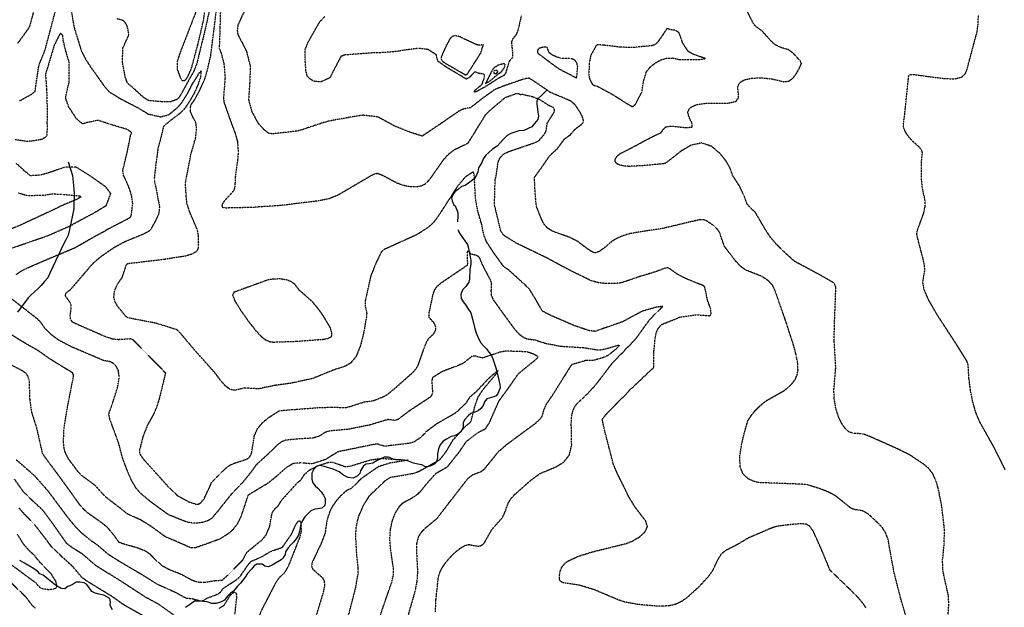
# Model space of a CAD drawing. Header units: feet. Extents: x 2234729 to 2255890, y 588345 to 614924.
# Tile 85 of 88: x 2247602 to 2249263, y 598173 to 599164. Entities that reach past the tile are written whole.
import ezdxf

# ---------------------------------------------------------------- set-up
doc = ezdxf.new("R2010")
doc.units = ezdxf.units.FT
doc.header["$MEASUREMENT"] = 0
doc.linetypes.add('OhDOT_USTN3', pattern=[0.22, 0.165, -0.055])
for name, color, linetype in [('DT_X_Contour_Major', 132, 'OhDOT_USTN3'), ('DT_X_Contour_Minor', 136, 'OhDOT_USTN3'), ('Waterways', 7, 'Continuous')]:
    doc.layers.add(name, color=color, linetype=linetype)

msp = doc.modelspace()

# ---------------------------------------------------------------- linework, layer by layer
at = {"layer": 'DT_X_Contour_Major'}
for points in [[(2247687, 599188.6), (2247693.5, 599151), (2247705.8, 599111.2), (2247713.4, 599096.5), (2247723.7, 599081), (2247726.8, 599076.8), (2247744.5, 599051.9), (2247751.9, 599043.2), (2247771, 599031.2), (2247802, 599015.2), (2247818.7, 599005), (2247839.5, 599000.3), (2247853.3, 599003.8), (2247869.6, 599017.3), (2247874.9, 599024), (2247879.8, 599031.3), (2247886.8, 599042.8), (2247893, 599055.6), (2247899.3, 599065.4), (2247904.4, 599073.8), (2247907.8, 599077.9), (2247907.2, 599070.1), (2247906, 599064.7), (2247904.6, 599060.9), (2247903.1, 599056.3), (2247898.8, 599045.9), (2247895.5, 599039.1), (2247891.5, 599032), (2247884.2, 599020.1), (2247878.3, 599012.1), (2247872.4, 599006.4), (2247852.1, 598990.7), (2247844.3, 598984.2), (2247840.2, 598966.3), (2247835.1, 598947.8), (2247831.7, 598923), (2247831.1, 598918), (2247828.5, 598894.7), (2247831.7, 598879.5), (2247834.5, 598864.1), (2247837.4, 598850.1), (2247837.1, 598842.1), (2247836.1, 598836.2), (2247830.8, 598824.8), (2247827.7, 598819.5), (2247824.4, 598813.4), (2247823.9, 598812), (2247820, 598807.4), (2247811.3, 598802.6), (2247778.6, 598789.3), (2247760.8, 598779.5), (2247737.4, 598763.5), (2247723.3, 598751.1), (2247714.5, 598740.5), (2247686.9, 598708.3), (2247680.7, 598703.8), (2247678.8, 598701.4), (2247678.3, 598698.6), (2247687.7, 598685.6), (2247687.9, 598676.8), (2247686.5, 598664.2), (2247687.3, 598658.6), (2247690.1, 598654.7), (2247698.2, 598650.9), (2247747.2, 598629.4), (2247758, 598626.1), (2247767.9, 598624.9), (2247789.1, 598626.2), (2247792.1, 598624.9), (2247838.4, 598578.1), (2247847.7, 598568.2), (2247837.2, 598525.1), (2247832.2, 598509.4), (2247827, 598497.7), (2247817.3, 598480.5), (2247809.6, 598461.1), (2247804.1, 598439.3), (2247804, 598432.2), (2247809.8, 598423.7), (2247852.1, 598376.7), (2247868.2, 598361.3), (2247886.7, 598351.2), (2247899.5, 598347), (2247903.6, 598347.3), (2247906.9, 598349), (2247913.1, 598356.6), (2247925.8, 598383.9), (2247935.1, 598393.7), (2247950.2, 598408.4), (2247956.7, 598413.1), (2247964.8, 598416.5), (2247985.5, 598423.2), (2247990.3, 598427.4), (2247993.2, 598433.9), (2247997.6, 598462), (2247998.9, 598465.2)], [(2247601.5, 599027.2), (2247621.4, 599038.3), (2247627.8, 599043.2), (2247629, 599052.2), (2247633.7, 599084), (2247635.2, 599089.5), (2247644.3, 599112), (2247663.8, 599185)], [(2248357.1, 598769.3), (2248356.8, 598771.5), (2248358.1, 598774.2), (2248359.9, 598773.3), (2248361.6, 598769.4), (2248371.5, 598767.2), (2248375, 598765.3), (2248377.2, 598762.4), (2248381.9, 598751), (2248395.7, 598724.7), (2248397.4, 598718.6), (2248396.7, 598706), (2248397.3, 598699.3), (2248400.3, 598692.1), (2248415.4, 598671.1), (2248436.6, 598642), (2248443.4, 598634.7), (2248450.4, 598629.1), (2248457.1, 598626), (2248471.9, 598623.9), (2248488.2, 598618.5), (2248514.6, 598613.4), (2248553.3, 598611), (2248578.6, 598607), (2248588.4, 598608.6), (2248611.8, 598615.3), (2248613.1, 598614.6), (2248607.9, 598608.8), (2248594.1, 598597.7), (2248585.7, 598594), (2248570.2, 598589.6), (2248557.6, 598589.5), (2248532.7, 598582.2), (2248520.5, 598563.1), (2248499, 598528.8), (2248489.5, 598515.1), (2248485, 598503.9), (2248482.7, 598495.2), (2248479.2, 598490.2), (2248470.7, 598482.4), (2248422.6, 598446.9), (2248408.3, 598434.5), (2248384.2, 598404.6), (2248378.9, 598401.2), (2248365.2, 598395.9), (2248357.1, 598389.6), (2248325.4, 598348.7), (2248304.9, 598322.1), (2248284.5, 598305.3), (2248278.8, 598299.4), (2248274.1, 598291.7), (2248271.4, 598281), (2248271.2, 598266.6), (2248272.8, 598232.9), (2248271.7, 598216.9), (2248269, 598201.9), (2248255.8, 598156.3)], [(2247998.9, 598465.2), (2248002.6, 598473.9), (2248011.3, 598484.4), (2248021.5, 598493), (2248040.4, 598504.9), (2248104.5, 598509.8), (2248126.1, 598510.6), (2248152.4, 598510.1), (2248161.1, 598512.4), (2248182.3, 598519.4), (2248197.9, 598521.5), (2248214.7, 598528.1), (2248223, 598532.8), (2248235.4, 598543), (2248265.6, 598569.8), (2248270.6, 598575.6), (2248274.1, 598581.7), (2248284.7, 598612), (2248288.7, 598621.6), (2248292.6, 598627.4), (2248299.3, 598633.5), (2248302.1, 598637.3), (2248303.7, 598642.1), (2248303.4, 598647.4), (2248300.8, 598652.5), (2248292, 598662.5), (2248292.7, 598670.4), (2248299, 598700.3), (2248301.6, 598708), (2248305.9, 598714.2), (2248313.4, 598720.8), (2248357.6, 598750.7), (2248357.1, 598769.3)], [(2247870.4, 598153.8), (2247836, 598178.2), (2247814.3, 598189.9), (2247777.4, 598214), (2247729.9, 598243.6), (2247708.1, 598262.5), (2247690.7, 598273.3), (2247681.2, 598280.6), (2247658.3, 598313.2), (2247640.9, 598336.7), (2247624.8, 598351.6), (2247608.1, 598367.9), (2247592.9, 598389.3)], [(2247964.8, 598161.4), (2247968.1, 598191.2), (2247967.6, 598196.1), (2247965.4, 598198.1), (2247962.2, 598197.7), (2247958.9, 598195.7), (2247956.3, 598192.8), (2247945.8, 598175.9), (2247938.2, 598171.2)]]:
    msp.add_lwpolyline(points, dxfattribs=at)
at = {"layer": 'DT_X_Contour_Minor'}
for points in [[(2247998.9, 599223.9), (2247998, 599221.6), (2247990.6, 599200.8), (2247988.4, 599195.6), (2247973.8, 599163.9), (2247969.9, 599154.8), (2247968.7, 599145.5), (2247969.7, 599139.1), (2247981.9, 599115.5), (2247984.3, 599110.6), (2247990.7, 599085.5), (2247989.8, 599058.1), (2247989.3, 599052.8), (2247987.9, 599028.6), (2247992.4, 599012.1)], [(2247941, 599204), (2247939.5, 599150.6), (2247939.3, 599141.9), (2247938.6, 599123.2), (2247938, 599117.1), (2247941.8, 599106.8), (2247946.2, 599089.9), (2247947.3, 599078), (2247948.2, 599066.5), (2247945.6, 599033.1), (2247946.1, 599025.4), (2247954.2, 599002.2), (2247960.2, 598985.5), (2247965, 598973), (2247969.3, 598957.8), (2247970.3, 598940.8), (2247969.4, 598928), (2247965.3, 598898), (2247964.9, 598887.8), (2247964.6, 598882.6), (2247963.5, 598878), (2247962.6, 598875.9), (2247961.6, 598874.3), (2247944.9, 598855.9), (2247942.7, 598850), (2247943.5, 598848.2), (2247947.6, 598846.9), (2247998.9, 598848.1)], [(2247998.9, 598541.7), (2247988, 598542.7), (2247980.2, 598542.6), (2247964.9, 598539.1), (2247956.9, 598540.5), (2247948.6, 598546.6), (2247940.9, 598555.4), (2247930.5, 598569.2), (2247897.6, 598606), (2247871.4, 598637.1), (2247867.1, 598641.1), (2247832.1, 598652), (2247784.5, 598661.2), (2247780.8, 598663.7), (2247767.3, 598680.1), (2247762, 598689.8), (2247760.7, 598695.5), (2247761, 598701.7), (2247762.4, 598708), (2247767.2, 598718.9), (2247774.9, 598729.8), (2247781.7, 598750.5), (2247783.5, 598752.6), (2247786.1, 598753.2), (2247845.5, 598760.2), (2247881.6, 598765.9), (2247893.3, 598769.5), (2247900.5, 598773.8), (2247903.6, 598779), (2247903.3, 598799.5), (2247901.5, 598809.8), (2247889.2, 598838.3), (2247888.1, 598841.5), (2247883.7, 598854.7), (2247882.7, 598866.7), (2247881.2, 598888.3), (2247886.5, 598915), (2247890.5, 598936.6), (2247898.5, 598964.5), (2247899.8, 598975.6), (2247900.2, 598982.2), (2247898.8, 598990.3), (2247897.1, 598994.2), (2247894.7, 598998.5), (2247892.2, 599003.5), (2247889.6, 599009.8), (2247889.6, 599015.9), (2247891.1, 599021.1), (2247895.9, 599027.7), (2247899.5, 599033.7), (2247905, 599044), (2247909.6, 599054), (2247914.3, 599064.9), (2247918.3, 599078.8), (2247924.1, 599103.4), (2247926.6, 599124.2), (2247928.8, 599141.7), (2247931.7, 599164), (2247934.8, 599194.8)], [(2247900.6, 599181.7), (2247891.8, 599158.8), (2247872.1, 599108.1), (2247867.4, 599093.4), (2247867.3, 599080.9), (2247871.1, 599070.4), (2247873.5, 599064.2), (2247875.8, 599061.8), (2247878.2, 599061.2), (2247880.5, 599062), (2247882.8, 599064.3), (2247885.9, 599069.2), (2247891.3, 599081.3), (2247902.5, 599122.8), (2247912.1, 599163.9), (2247916.7, 599197)], [(2247624.6, 599175.9), (2247618.9, 599154.9), (2247617, 599149.9), (2247598.2, 599124.2)], [(2247922.2, 599183), (2247917.9, 599162.5), (2247913.7, 599143.8), (2247909.6, 599127.5), (2247904.5, 599106.7), (2247900.8, 599090.8), (2247895.4, 599077.1), (2247887.2, 599062.8), (2247875.5, 599041.2), (2247871.7, 599034.7), (2247868.7, 599030.9), (2247866.5, 599029.2), (2247855.4, 599025.3), (2247839.4, 599025.8), (2247818.8, 599027.7), (2247810.4, 599033.2), (2247792, 599050), (2247783.6, 599056.9), (2247779.6, 599068.1), (2247775.3, 599091.6), (2247775.6, 599115.5), (2247783, 599131.9), (2247786.1, 599138.7), (2247785, 599145), (2247783.1, 599153.3), (2247780, 599158.7), (2247776, 599162.6), (2247765.3, 599165.7)], [(2248447.8, 599170.4), (2248442.4, 599146.7), (2248438.9, 599138.3), (2248433, 599131.3), (2248431.2, 599125.6), (2248433.3, 599107.2), (2248432.9, 599100.2), (2248427.4, 599093.6), (2248421.4, 599074.1), (2248419, 599070.2), (2248407.8, 599064.2), (2248387.9, 599051.2), (2248371.5, 599042.4), (2248368.7, 599041.8), (2248369.5, 599045), (2248381.6, 599054.9), (2248386.1, 599067.3), (2248385.8, 599070.9), (2248383.2, 599072.6), (2248375.5, 599073.6), (2248369.8, 599076.2), (2248360.5, 599066.7), (2248355.2, 599063.8), (2248322, 599083.6), (2248307, 599094.3), (2248304.5, 599105), (2248290.5, 599113.8), (2248277.1, 599115.3), (2248273.8, 599115.6), (2248252.8, 599112.9), (2248237.9, 599110.4), (2248205.9, 599107.9), (2248196.6, 599108), (2248150.2, 599104.6), (2248143.6, 599102), (2248130.2, 599076.6), (2248125, 599065.9), (2248110.4, 599059.4), (2248100.9, 599059.6), (2248096.9, 599060.7), (2248091.5, 599064), (2248086.9, 599068.7), (2248086.1, 599071.3), (2248084.6, 599077.8), (2248083.1, 599099.7), (2248083.5, 599114.1), (2248088.1, 599125.6), (2248102.2, 599150.6), (2248108, 599160.4), (2248116.5, 599169.6)], [(2249166.9, 598144.4), (2249169.2, 598178.8), (2249168.3, 598193.6), (2249161.6, 598222.7), (2249158.9, 598237.5), (2249158.6, 598252.5), (2249161.3, 598280.6), (2249161.8, 598304.2), (2249157.2, 598344), (2249151.3, 598373.5), (2249147.3, 598387), (2249142, 598398.4), (2249135.4, 598407), (2249127.8, 598413.6), (2249103.9, 598429.6), (2249082.4, 598440.4), (2249032.5, 598462.6), (2249022.8, 598465.7), (2249007.9, 598466.5), (2249001.3, 598468.5), (2248994.5, 598474.5), (2248987.9, 598484), (2248982.3, 598496.2), (2248978.2, 598510.2), (2248975.8, 598525), (2248975.2, 598539.6), (2248978.4, 598577.6), (2248975.7, 598621.7), (2248976.1, 598648.2), (2248978.6, 598713.3), (2248975.8, 598719.8), (2248952.5, 598733.1), (2248908.4, 598756.8), (2248888.2, 598775.5), (2248879.1, 598784.3), (2248868.3, 598796.9), (2248860.2, 598809.2), (2248843, 598838.7), (2248835.1, 598846.1), (2248828.7, 598853.3), (2248823.9, 598866.9), (2248816.6, 598882.5), (2248804.7, 598900.8), (2248799.7, 598914.6), (2248793.9, 598924.9), (2248783.4, 598938.2), (2248769, 598950.4), (2248752, 598956.2), (2248734.1, 598952.3), (2248717.4, 598942.4), (2248691.7, 598922.3), (2248688.3, 598921.1), (2248655.6, 598918), (2248629, 598916.6), (2248618.5, 598917.7), (2248611, 598919.9), (2248606.8, 598923.3), (2248606, 598927.4), (2248607.8, 598931.8), (2248611.2, 598935.7), (2248615.4, 598938.7), (2248628.5, 598945.1), (2248667, 598965.8), (2248683.1, 598973.5), (2248685.4, 598975.7), (2248687.3, 598979.4), (2248690.9, 598983), (2248699, 598984.8), (2248726.8, 598982), (2248736.1, 598983.1), (2248736.2, 598989.1), (2248731.6, 598998.2), (2248728.6, 599007.8), (2248732.3, 599015.5), (2248742.7, 599020.6), (2248758.6, 599023.2), (2248796.7, 599023.5), (2248809.9, 599026.1), (2248814.6, 599032.8), (2248813.1, 599050.6), (2248815.6, 599056.8), (2248820.5, 599060.7), (2248825.5, 599063), (2248836.2, 599065.3), (2248852.3, 599066.3), (2248871.8, 599064), (2248890.9, 599059.4), (2248899.2, 599060.4), (2248906.3, 599065.6), (2248912, 599073.3), (2248916.2, 599080.6), (2248920.6, 599090.2), (2248918.7, 599094.4), (2248906.4, 599107.5), (2248898.7, 599113.4), (2248886.1, 599116.9), (2248876.5, 599121.6), (2248871.2, 599126.1), (2248854.2, 599144.8), (2248843.6, 599152.5), (2248840, 599156.6), (2248829.6, 599177)], [(2249264.4, 598404.9), (2249246.2, 598441.5), (2249221.7, 598485.1), (2249214.7, 598501.3), (2249209.3, 598520.7), (2249205.4, 598540.6), (2249203.2, 598557.6), (2249201.7, 598582.4), (2249199.2, 598588.9), (2249182.7, 598615.4), (2249149.1, 598667), (2249134.8, 598691.9), (2249127.2, 598709.7), (2249125.2, 598721.3), (2249128.5, 598740.4), (2249128.2, 598748.6), (2249125.9, 598760.1), (2249117.6, 598791.2), (2249115.1, 598801.5), (2249115.5, 598807), (2249126.4, 598836.7), (2249129.1, 598849), (2249129, 598859.2), (2249124.6, 598880), (2249123, 598894.5), (2249122.9, 598923.7), (2249124.5, 598939.7), (2249123.2, 598944.5), (2249118.9, 598949.4), (2249106.2, 598960.9), (2249100.3, 598968), (2249095.8, 598975.2), (2249093, 598981.5), (2249092.2, 598986.5), (2249094.6, 599003.6), (2249101.4, 599069), (2249102.6, 599071.2), (2249107.9, 599071.8), (2249162.8, 599064.7), (2249179.6, 599064.4), (2249190.6, 599067.3), (2249196.4, 599072.3), (2249199.1, 599077.7), (2249200.4, 599082.4), (2249216.9, 599144.1), (2249218.3, 599155.3), (2249219.2, 599172.3)], [(2247596.3, 598734.6), (2247603.4, 598739.7), (2247611.4, 598744), (2247640.2, 598756.6), (2247694, 598779.1), (2247729.7, 598799.4), (2247745.8, 598808), (2247748.9, 598810.2), (2247753.4, 598812.6), (2247780.1, 598826.3), (2247788.7, 598831.1), (2247790.4, 598835.2), (2247790.9, 598840.1), (2247792, 598849.8), (2247792.6, 598854.2), (2247790.8, 598865.8), (2247788.2, 598875.6), (2247782.4, 598890.2), (2247777.7, 598900), (2247777.1, 598900.4), (2247775.7, 598909.9), (2247782.2, 598936.7), (2247783.6, 598942.5), (2247788.4, 598966.8), (2247790.5, 598973.7), (2247783.5, 598978.8), (2247753.7, 598987.7), (2247734.1, 598994.3), (2247716.2, 598990.7), (2247707.8, 598988.3), (2247697.7, 598996.7), (2247684.6, 599016.9), (2247679.2, 599031.8), (2247681, 599041.4), (2247685.2, 599058.7), (2247685.2, 599092), (2247678.1, 599116.5), (2247675.1, 599129.6), (2247674.5, 599137.3), (2247670.9, 599140.9), (2247668.5, 599138.5), (2247659.6, 599120), (2247651.2, 599091.4), (2247645.3, 599072.4), (2247647.1, 599046.1), (2247648.3, 599005.6), (2247647.7, 598990.1), (2247648.3, 598982.4), (2247647.1, 598966.9), (2247639.3, 598962.1), (2247620.5, 598959.1), (2247614.7, 598958.6), (2247593.6, 598961.8)], [(2248379.6, 599107.8), (2248384, 599121.8), (2248376.5, 599120.9), (2248371.4, 599122.3), (2248342.3, 599135.9), (2248335.7, 599137.1), (2248330.9, 599135.5), (2248327.2, 599131.3), (2248319.5, 599116.8), (2248313, 599101.5), (2248313, 599096.8), (2248315.8, 599093.3), (2248321.8, 599089.4), (2248353.5, 599071.2), (2248356.4, 599071.6), (2248379.6, 599107.8)], [(2248698.3, 599147.3), (2248693.7, 599149.5), (2248686.8, 599138.8), (2248677.6, 599125.6), (2248673, 599121.9), (2248668.7, 599120.2), (2248634.7, 599117), (2248614.7, 599117.7), (2248587.4, 599121), (2248576.3, 599121.8), (2248574.3, 599120.7), (2248564.9, 599103.6), (2248562.7, 599091.8), (2248561.7, 599071.7), (2248562.9, 599064.6), (2248567.6, 599055.3), (2248570, 599053.5), (2248576.4, 599051.7), (2248601.5, 599038.3), (2248626.5, 599022.4), (2248635.2, 599017.4), (2248640.4, 599021), (2248651.5, 599042.5), (2248654, 599059.4), (2248659, 599076.3), (2248664.8, 599083.7), (2248673.7, 599090.9), (2248683.6, 599096.4), (2248692.2, 599098.9), (2248703.3, 599099.5), (2248714.2, 599097.1), (2248750.8, 599097.2), (2248758.5, 599098.5), (2248738.8, 599105.3), (2248729.5, 599110.4), (2248720.1, 599124.9), (2248716, 599137.2), (2248713.8, 599142.2), (2248708.2, 599145.9), (2248698.3, 599147.3)], [(2248542, 599090.3), (2248539.2, 599094.5), (2248535.2, 599097.3), (2248530.8, 599098.7), (2248515.3, 599098.8), (2248507.9, 599100.9), (2248500.6, 599104.2), (2248495.3, 599108.2), (2248493.2, 599112.1), (2248492.6, 599115.4), (2248491.2, 599117.5), (2248487.4, 599118), (2248482.4, 599117.2), (2248478, 599115.5), (2248475.5, 599113.2), (2248474.9, 599110.9), (2248476.1, 599107.3), (2248510.2, 599081.9), (2248540.7, 599066.1), (2248541.4, 599066.6), (2248543.1, 599084.8), (2248542, 599090.3)], [(2248398.7, 599078.8), (2248387.5, 599056.4), (2248396.8, 599062.1), (2248406, 599070.3), (2248414.3, 599076.3), (2248419.4, 599083.3), (2248420.7, 599088.5), (2248419, 599089.9), (2248409.5, 599087.5), (2248402.2, 599083.1), (2248398.7, 599078.8)], [(2248406.4, 599078.5), (2248403.7, 599079), (2248401.9, 599077.4), (2248401.4, 599074.2), (2248403.3, 599072.9), (2248406.3, 599073.7), (2248408.5, 599075.9), (2248408.5, 599076.6), (2248406.5, 599078), (2248406.4, 599078.5)], [(2249099.4, 598149.6), (2249088.3, 598186.7), (2249076.5, 598232.9), (2249066.5, 598288.2), (2249062.4, 598298.9), (2249057.2, 598307), (2249050.5, 598314.4), (2249033.8, 598329.9), (2249025.6, 598335), (2249018.2, 598336.9), (2249011.5, 598337.6), (2249004.6, 598339.8), (2248977.6, 598361.3), (2248965.3, 598367.8), (2248952.8, 598372.7), (2248928.9, 598380.1), (2248914.8, 598380.9), (2248848.4, 598383.4), (2248840.8, 598385.2), (2248831.5, 598389.3), (2248822.6, 598397.2), (2248817, 598410), (2248816.6, 598428.2), (2248819.7, 598448.3), (2248823.9, 598466.2), (2248830.1, 598487.5), (2248834.7, 598495.2), (2248841.9, 598504.1), (2248851.1, 598513.4), (2248861.3, 598521.6), (2248890, 598537.8), (2248898, 598543.7), (2248904.7, 598550.3), (2248909.8, 598557.3), (2248913.2, 598564.6), (2248914.7, 598573), (2248914.3, 598583.6), (2248911.9, 598597.3), (2248907.5, 598614.3), (2248893.5, 598657.3), (2248875.8, 598707.5), (2248871.8, 598716.1), (2248864.2, 598724.2), (2248853.3, 598731.3), (2248826.4, 598741.8), (2248818.2, 598747.8), (2248809.5, 598757), (2248790.5, 598781.8), (2248782.4, 598805.4), (2248778.6, 598810.8), (2248772.9, 598816.4), (2248759.9, 598825.2), (2248754.8, 598826.8), (2248749.1, 598826.6), (2248740.6, 598824.8), (2248683.1, 598811.2), (2248661.1, 598808.1), (2248631.3, 598803.3), (2248618.6, 598799.4), (2248608.5, 598794.9), (2248600.9, 598790.4), (2248588, 598779.3), (2248579.4, 598773.2), (2248573.1, 598770.7), (2248569.7, 598771.4), (2248562.8, 598775.2), (2248543.8, 598789.6), (2248530.2, 598796.7), (2248500.7, 598807.2), (2248491.8, 598812.8), (2248485.5, 598820.4), (2248481.4, 598829), (2248473, 598850.5), (2248470.8, 598880.4), (2248470.1, 598898.1), (2248484.5, 598918.1), (2248496.4, 598935.4), (2248508.9, 598946.7), (2248520.5, 598962.6), (2248530.8, 598970.1), (2248538.5, 598979.3), (2248550, 598987.8), (2248552.2, 598990.6), (2248552.8, 598994.1), (2248551.5, 598999.1), (2248548.4, 599005.8), (2248539.5, 599019.5), (2248535.2, 599023.9), (2248531.1, 599026.7), (2248522.3, 599030.8), (2248497.5, 599041.1), (2248468, 599061.2), (2248460.9, 599065.3), (2248453.5, 599064.3), (2248416.5, 599051.6), (2248403, 599046.1), (2248383.8, 599032.4), (2248362.2, 599015.6), (2248349.5, 599013.2), (2248341.7, 599009.1), (2248312.9, 598989.3), (2248280.8, 598967.7), (2248262, 598973.5), (2248234, 598984.7), (2248223.3, 598990.5), (2248206.1, 599000), (2248181.4, 599002.9), (2248173.4, 599002), (2248123.3, 598993), (2248114.5, 598990.6), (2248077.3, 598978.2), (2248069.2, 598976.1), (2248028.4, 598971.5), (2248022, 598972.4), (2248014.2, 598978.3), (2248004.7, 598988.8), (2247998.9, 598999)], [(2249029.8, 598171.5), (2249025.3, 598178.6), (2249017.4, 598188), (2249005.7, 598200.1), (2248968.9, 598235.6), (2248954.4, 598270.4), (2248940.6, 598301.2), (2248934.7, 598309.6), (2248928.5, 598313.2), (2248920.6, 598313.9), (2248910, 598313.4), (2248879, 598309.8), (2248867, 598305.5), (2248830.3, 598289.6), (2248813.1, 598279.3), (2248791.3, 598268), (2248784.8, 598262.5), (2248779.8, 598254.7), (2248770.4, 598235), (2248763.7, 598225.3), (2248746.4, 598206.6), (2248727.1, 598189.2), (2248717.7, 598182.6), (2248708.4, 598178.2), (2248698.7, 598175.8), (2248687.2, 598175), (2248673.5, 598175.3), (2248645, 598177.8), (2248622.1, 598182.1), (2248611.2, 598185.7), (2248572.5, 598202.2), (2248545.6, 598210.4), (2248518.3, 598214.6), (2248514.1, 598216.7), (2248512.2, 598220.6), (2248512.8, 598231.1), (2248515.6, 598239.9), (2248521.8, 598247.6), (2248527, 598251.3), (2248543.5, 598259), (2248566.9, 598266.4), (2248625.6, 598280.9), (2248636.2, 598285.3), (2248647.3, 598291.9), (2248656.5, 598300.1), (2248660.7, 598309.3), (2248657.7, 598318.8), (2248639.2, 598343), (2248629.4, 598359.3), (2248609.5, 598399.7), (2248603.5, 598413.7), (2248588.1, 598472.8), (2248584.4, 598490.3), (2248591.8, 598499.4), (2248633, 598541.4), (2248668.7, 598575.2), (2248671.3, 598577.8), (2248671.5, 598603.4), (2248674, 598629.4), (2248676.1, 598637.7), (2248678.2, 598642.5), (2248684.5, 598650.1), (2248715.7, 598662.5), (2248743.8, 598666.5), (2248765.7, 598664.8), (2248767.2, 598666), (2248768, 598668.5), (2248767.4, 598676.3), (2248761.9, 598691.6), (2248757.4, 598713.2), (2248755.4, 598715.3), (2248725.9, 598727.2), (2248711.4, 598734.6), (2248697.6, 598744.5), (2248693.9, 598745.7), (2248689.6, 598744.8), (2248674.7, 598738.9), (2248648.6, 598731.1), (2248629, 598724.4), (2248615.5, 598720.1), (2248604.4, 598718.9), (2248590.8, 598718.9), (2248576.8, 598720.7), (2248564, 598724.6), (2248530.3, 598741.2), (2248489.2, 598763.1), (2248469.7, 598772.5), (2248438.8, 598787.5), (2248420.5, 598799), (2248413.7, 598806.1), (2248402.7, 598851.7), (2248403.8, 598894.2), (2248405.5, 598900.9), (2248408.6, 598922.6), (2248411, 598929.6), (2248417.7, 598937.4), (2248427.5, 598942), (2248467.6, 598955.6), (2248476.9, 598959.4), (2248486.4, 598970.3), (2248489.6, 598975.8), (2248491.9, 598989.9), (2248503, 599007.5), (2248503.9, 599011.2), (2248503.2, 599014.3), (2248500.7, 599016.5), (2248493.3, 599019.9), (2248478.1, 599029.5), (2248466.5, 599034), (2248449.2, 599037.9), (2248446.8, 599037.3), (2248443.5, 599039), (2248439.3, 599039.1), (2248420.1, 599032.1), (2248394.2, 599010.3), (2248387, 599003.2), (2248357.4, 598955.2), (2248334.5, 598944.2), (2248325.1, 598937.1), (2248316.4, 598927.7), (2248293.3, 598894.8), (2248285.7, 598886.7), (2248279.2, 598883.5), (2248270.4, 598882), (2248259.8, 598882.4), (2248248.7, 598884.6), (2248238, 598888.5), (2248213.8, 598901.4), (2248205.1, 598904.5), (2248201.3, 598904), (2248192.1, 598899.4), (2248138.4, 598868), (2248123.6, 598862), (2248104.3, 598858.3), (2248042.3, 598850.7), (2248005.2, 598848.2), (2247998.9, 598848.1)], [(2247992.4, 599012.1), (2247993.5, 599008.5), (2247998.9, 598999)], [(2247586.9, 598778.4), (2247648.5, 598799.7), (2247686.6, 598816.4), (2247700.3, 598824), (2247719.7, 598834.4), (2247724.4, 598836.7), (2247748, 598850.9), (2247755.4, 598870.8), (2247747.1, 598881.9), (2247727.4, 598895.8), (2247722.8, 598899.1), (2247696.7, 598915.4), (2247678.6, 598915.5), (2247650.1, 598905.6), (2247636.2, 598901.9), (2247619.5, 598900.9), (2247610.3, 598908.7), (2247596.3, 598921.4)], [(2248303.1, 598165.7), (2248303.9, 598185.2), (2248308, 598223.6), (2248310.5, 598231.7), (2248314.6, 598239.9), (2248320.3, 598248.5), (2248327.6, 598257.2), (2248336.3, 598265.7), (2248345.2, 598272.9), (2248353.3, 598277.6), (2248359.7, 598279), (2248374.9, 598276.1), (2248380.1, 598277.2), (2248385, 598280.8), (2248398.4, 598304.4), (2248416.2, 598324.6), (2248420.1, 598332.9), (2248426.5, 598350.1), (2248431, 598357), (2248436.9, 598363.4), (2248463.6, 598387), (2248479, 598398.5), (2248506.4, 598410), (2248519.3, 598417.9), (2248529, 598430), (2248532.9, 598446.8), (2248532.2, 598483), (2248533, 598496.3), (2248535.3, 598505.6), (2248538.4, 598511.9), (2248541.6, 598516.3), (2248556.9, 598530.5), (2248573, 598547.7), (2248601.9, 598585.4), (2248641.1, 598625.9), (2248664.2, 598657.9), (2248686.5, 598680.6), (2248675.6, 598679.1), (2248652.1, 598672.5), (2248618.3, 598654.3), (2248572.2, 598638.4), (2248562.1, 598639.7), (2248537, 598648.2), (2248498, 598665.1), (2248483.6, 598672.5), (2248471.9, 598692.8), (2248461.7, 598709.6), (2248449.8, 598720.9), (2248426.3, 598742.3), (2248418.7, 598747), (2248401.6, 598770.6), (2248389.2, 598789.6), (2248384.5, 598801.7), (2248380.7, 598820.6), (2248374.6, 598840.6), (2248370.6, 598862.7), (2248368.8, 598898.9), (2248367.3, 598907), (2248366, 598907.1), (2248353.3, 598898.6), (2248340, 598882.9), (2248317.9, 598848.3), (2248303.6, 598826.7), (2248297, 598819.2), (2248290.9, 598813.9), (2248272, 598801.6), (2248216.1, 598776.3), (2248211.6, 598772.1), (2248202.5, 598753.3), (2248193.9, 598731.8), (2248184.7, 598690.3), (2248184.5, 598682.1), (2248187.1, 598668.9), (2248186.9, 598664), (2248181.9, 598635.8), (2248176.7, 598614.8), (2248169.3, 598596.3), (2248160, 598584.9), (2248150, 598579.2), (2248134.1, 598574.3), (2248096.2, 598559), (2248058.9, 598550.9), (2248032.7, 598547.3), (2248003.4, 598541.3), (2247998.9, 598541.7)], [(2247599, 598872.2), (2247606.2, 598869.9), (2247615, 598867.6), (2247643.9, 598868.2), (2247656.2, 598870.3), (2247673.8, 598869.7), (2247696.9, 598867.4), (2247702.9, 598866.9), (2247705.1, 598865.1), (2247697.5, 598860.6), (2247674.3, 598851), (2247653.9, 598841.2), (2247653.1, 598840.9), (2247605.1, 598818.5), (2247586.9, 598810.8)], [(2248121.9, 598626.8), (2248127.9, 598629.8), (2248128.5, 598634.6), (2248126, 598644.2), (2248113.8, 598664.8), (2248105.3, 598676.6), (2248096.2, 598687.7), (2248073.6, 598707.7), (2248065.9, 598717.8), (2248060.5, 598722), (2248051.9, 598725.1), (2248041.2, 598726.8), (2248029.9, 598726.7), (2248019.5, 598724.8), (2247998.9, 598717.3)], [(2247998.9, 598717.3), (2247962.8, 598704.2), (2247960.9, 598699.5), (2247964.6, 598690), (2247974.3, 598674.3), (2247987.3, 598655.8), (2247998.9, 598641.1)], [(2247998.9, 598410.9), (2247991.8, 598400.9), (2247978.1, 598383.9), (2247958.4, 598363.5), (2247935.3, 598334.4), (2247925.4, 598322.8), (2247919.3, 598319.1), (2247911.2, 598316.5), (2247902, 598315.2), (2247893.2, 598315.1), (2247885.9, 598316.3), (2247879.7, 598318.3), (2247853.2, 598328.9), (2247823.5, 598350.4), (2247804.9, 598366), (2247797.9, 598374.4), (2247791.5, 598385), (2247785.2, 598398.7), (2247775.2, 598425.1), (2247768.8, 598449.8), (2247753.3, 598492), (2247752, 598499.2), (2247758.1, 598516.1), (2247767.4, 598546), (2247769.7, 598561.3), (2247768.1, 598572.8), (2247763.9, 598580.4), (2247758.8, 598585), (2247754.3, 598587.1), (2247742.4, 598589.6), (2247688.7, 598612.5), (2247667.6, 598623.6), (2247655.4, 598632.6), (2247645.3, 598642.5), (2247636.5, 598654.9), (2247630.1, 598660.6), (2247580.8, 598699)], [(2247998.9, 598369.3), (2247986.9, 598362), (2247974.9, 598326.1), (2247968.2, 598312.7), (2247960, 598302.6), (2247951.7, 598295.9), (2247939.8, 598288.4), (2247917.7, 598280.2), (2247898.3, 598273.5), (2247891.3, 598273.2), (2247886.1, 598274.9), (2247881.2, 598277.5), (2247847.2, 598292.2), (2247823, 598309.9), (2247805.7, 598320.5), (2247783.2, 598330.6), (2247774.7, 598337.6), (2247746.3, 598359.5), (2247728.9, 598378.7), (2247706.8, 598394.9), (2247699.9, 598402.1), (2247684.2, 598423.2), (2247678.4, 598434.7), (2247676.6, 598442), (2247675.6, 598450.8), (2247676.5, 598473.6), (2247681.3, 598504.8), (2247692.8, 598564.1), (2247691.4, 598568.2), (2247653, 598591.7), (2247632.4, 598606.2), (2247611.6, 598618), (2247567.5, 598645.4)], [(2247998.9, 598641.1), (2248000.1, 598639.6), (2248009.8, 598629.2), (2248016.9, 598623.8), (2248022.9, 598621.4), (2248029.1, 598620.4), (2248068.4, 598621.7), (2248114.9, 598625.2), (2248121.9, 598626.8)], [(2248210.3, 598160), (2248218.5, 598184.1), (2248229.8, 598216.4), (2248232.1, 598227.8), (2248232.4, 598237.9), (2248227.2, 598273), (2248226.2, 598288.6), (2248227.2, 598304.6), (2248230.6, 598319.8), (2248235.9, 598333), (2248242.3, 598343.2), (2248248.9, 598349.7), (2248261.5, 598356.4), (2248272.4, 598363.4), (2248278.3, 598369.1), (2248291.5, 598385.2), (2248303.9, 598399), (2248323.5, 598410.3), (2248343.8, 598435.8), (2248355.6, 598453.2), (2248375.2, 598468.1), (2248387.6, 598474.4), (2248394.7, 598485.4), (2248410.7, 598521.9), (2248424.7, 598540.7), (2248443.3, 598567.4), (2248451.7, 598574.2), (2248473.7, 598592.1), (2248476.6, 598595.4), (2248469.4, 598599.7), (2248457.4, 598603.9), (2248438.3, 598604.6), (2248422.6, 598605.2), (2248412.3, 598603.4), (2248382.5, 598593.4), (2248369.8, 598596.8), (2248365.1, 598596.7), (2248350, 598584.6), (2248340.6, 598580.3), (2248330, 598576.6), (2248313.3, 598570), (2248298.4, 598560.7), (2248296.9, 598556.5), (2248298.1, 598534.8), (2248296.2, 598529.8), (2248292.1, 598526), (2248258.7, 598504.1), (2248239.7, 598489.7), (2248234.2, 598488.3), (2248222.8, 598489.7), (2248192.7, 598480.6), (2248156.6, 598473.4), (2248123.9, 598470.3), (2248117.9, 598468.4), (2248106.4, 598461.4), (2248096.6, 598458.5), (2248067.1, 598456.7), (2248050.8, 598454.9), (2248044, 598452.2), (2248037.4, 598447.7), (2248020, 598430.8), (2248000.4, 598413.1), (2247998.9, 598410.9)], [(2247563.3, 598594), (2247606, 598572.5), (2247611.4, 598568.5), (2247615.6, 598562.7), (2247617.6, 598554.7), (2247618.6, 598523), (2247621.5, 598502.7), (2247629.9, 598476.5), (2247639.7, 598433.4), (2247642.2, 598429.2), (2247678.5, 598380), (2247703.2, 598345.5), (2247713.6, 598334.6), (2247741.8, 598314.6), (2247749.4, 598308.2), (2247760.6, 598294.5), (2247768.7, 598283.3), (2247779.5, 598279.5), (2247800.7, 598273.6), (2247811.9, 598269.2), (2247820.5, 598263.8), (2247840.4, 598244.3), (2247854.5, 598236.8), (2247874.6, 598228.8), (2247891.2, 598219.7), (2247898.1, 598217), (2247905.4, 598215.3), (2247912.7, 598215.3), (2247931.5, 598218.2), (2247943.3, 598218.9), (2247953.2, 598227.6), (2247978.3, 598253), (2247984.9, 598265.8), (2247998.9, 598277.3)], [(2248151.5, 598140.5), (2248168.2, 598204.6), (2248172.9, 598230.7), (2248172.9, 598238.6), (2248170.4, 598261.5), (2248168.6, 598293.5), (2248169.4, 598306.8), (2248171.3, 598317.9), (2248174.2, 598327.6), (2248181.6, 598344.7), (2248192.2, 598361.8), (2248218.4, 598386.6), (2248226.4, 598392.2), (2248265.8, 598399), (2248275.6, 598402.6), (2248310.8, 598422.4), (2248321.9, 598436.8), (2248332.6, 598455.2), (2248354, 598478.7), (2248361.3, 598484.5), (2248363.5, 598487.6), (2248369.7, 598512.5), (2248375.3, 598527.9), (2248383.7, 598540.7), (2248407.5, 598569.2), (2248408.8, 598572.7), (2248392.8, 598559.1), (2248372.7, 598537.6), (2248360.8, 598527.3), (2248354, 598516.8), (2248336.9, 598500.6), (2248304.9, 598482.3), (2248287.6, 598469.3), (2248278.3, 598459.5), (2248266.5, 598451.7), (2248260.8, 598449.9), (2248217.9, 598444.6), (2248203.9, 598448.6), (2248180.9, 598444), (2248139, 598435.4), (2248116.8, 598421.9), (2248094.6, 598414.9), (2248078.4, 598416.5), (2248067.1, 598416.4), (2248061.8, 598414.8), (2248050.8, 598408.1), (2248033.9, 598393.1), (2248020.5, 598382.3), (2247998.9, 598369.3)], [(2247998.9, 598277.3), (2248010.7, 598287), (2248017.2, 598294.7), (2248023.3, 598308.6), (2248027.6, 598332.4), (2248030.3, 598336.7), (2248038.7, 598345.6), (2248043.6, 598353.7), (2248069.7, 598382.6), (2248075.8, 598387.6), (2248082.4, 598397.5), (2248090.9, 598404.8), (2248105.8, 598412.4), (2248122.8, 598417.6), (2248129.9, 598417.7), (2248150.7, 598410.5), (2248158.8, 598411.1), (2248193.5, 598421.7), (2248211.4, 598424.4), (2248256.9, 598421.1), (2248227.2, 598416.5), (2248207.4, 598410.4), (2248195.6, 598402.5), (2248177, 598389.4), (2248161.4, 598373.5), (2248153.4, 598370.2), (2248143.2, 598361), (2248136.1, 598353), (2248129.7, 598344.1), (2248125.1, 598335.5), (2248120.4, 598320.8), (2248118.1, 598307.4), (2248117, 598298.4), (2248110.9, 598282.3), (2248096.1, 598251), (2248094.7, 598247), (2248094.2, 598242.4), (2248095.9, 598237.6), (2248112.4, 598223.1), (2248115.5, 598217.2), (2248115.9, 598209.2), (2248113.6, 598197.7), (2248097.3, 598144.2)], [(2247595.6, 598422.2), (2247626.3, 598395.6), (2247649.6, 598369), (2247683.1, 598324.2), (2247694.3, 598310.6), (2247704.4, 598300.1), (2247719.3, 598287.7), (2247732.3, 598278.7), (2247749.5, 598263.8), (2247768.4, 598251.7), (2247805.3, 598230), (2247833.5, 598212.5), (2247865.3, 598198.1), (2247882.6, 598188.6), (2247892.1, 598188), (2247906.9, 598183.9), (2247911.8, 598184.6), (2247917.3, 598188.4), (2247936.2, 598195.5), (2247940.9, 598199), (2247945.2, 598205.4), (2247966.7, 598219), (2247973.6, 598225.1), (2247986.2, 598243.6), (2247992.6, 598251.1), (2247998.9, 598253.7)], [(2247812.3, 598157.4), (2247778.2, 598176.7), (2247757.2, 598191.5), (2247715.5, 598217), (2247706.8, 598223.4), (2247690.7, 598242.4), (2247675.7, 598255.9), (2247655.1, 598275.6), (2247645.3, 598288.9), (2247627.3, 598312.1), (2247612.4, 598327.3), (2247600.8, 598340.2)], [(2247998.9, 598253.7), (2248008.6, 598257.6), (2248024.7, 598267.3), (2248045, 598274.4), (2248060.2, 598296.4), (2248067.9, 598313.1), (2248071.2, 598317.8), (2248074.1, 598319.2), (2248075.9, 598315.6), (2248076.6, 598302.1), (2248074.8, 598293.2), (2248054.7, 598242.2), (2248047.5, 598230), (2248040.3, 598224.1), (2248033.8, 598215.1), (2248009.3, 598167.6), (2248001, 598145.7), (2247998.9, 598141.9)], [(2247597.5, 598296.2), (2247607.6, 598280.2), (2247615.5, 598271.2), (2247626, 598260.9), (2247635.7, 598249), (2247654.1, 598230.2), (2247661.9, 598217.8), (2247664.2, 598210.9), (2247663.1, 598205.7), (2247657.8, 598203.1), (2247650.3, 598202.7), (2247639.2, 598204.3), (2247636.4, 598206), (2247628.3, 598214.7), (2247578.5, 598251.4)], [(2247587.7, 598214.3), (2247611.8, 598190.8), (2247622.4, 598176.6), (2247627.6, 598172.3)]]:
    msp.add_lwpolyline(points, dxfattribs=at)
at = {"layer": 'Waterways'}
for points in [[(2248490.2, 599044.8), (2248483.2, 599037.4), (2248476.3, 599030.9), (2248474.1, 599027.4), (2248474.1, 599021.4), (2248475.4, 599013.5), (2248475.8, 599007.9), (2248477.1, 599001.4), (2248475.8, 598995.7), (2248470.2, 598988.8), (2248465.4, 598983.6), (2248452.4, 598977.1), (2248443.7, 598976.6), (2248436.8, 598974.5), (2248430.3, 598972.3), (2248423.8, 598968.8), (2248418.1, 598962.8), (2248412.5, 598956.3), (2248407.3, 598950.6), (2248399.5, 598945.8), (2248392.9, 598940.2), (2248388.2, 598935.4), (2248383.8, 598929.3), (2248381.2, 598923.3), (2248375.6, 598914.1), (2248374.7, 598907.6), (2248372.5, 598902), (2248368.6, 598895.9), (2248359.1, 598888.1), (2248353, 598884.2), (2248346.9, 598882.5), (2248341.7, 598878.1), (2248335.7, 598873.8), (2248332.6, 598868.6), (2248330, 598862.9), (2248331.3, 598858.6), (2248334.3, 598852.1), (2248336.1, 598850.3), (2248340, 598840.8), (2248340.9, 598836.5), (2248340.9, 598832.1), (2248340.4, 598823.4)], [(2247683.7, 598924.1), (2247690.7, 598901.1), (2247692.4, 598884.6), (2247692.9, 598877.7), (2247693.7, 598871.6), (2247693.7, 598863.8), (2247693.3, 598853.8), (2247693.3, 598845.1), (2247685.5, 598810), (2247683.7, 598800.4), (2247679.8, 598792.6), (2247675.9, 598785.7), (2247653.4, 598737.5), (2247649, 598728.8), (2247642.9, 598721.9), (2247637.7, 598715.8), (2247633, 598710.6), (2247626.9, 598704.9), (2247620.4, 598699.3), (2247616, 598695), (2247597.8, 598670.7)], [(2248341.3, 598809.5), (2248342.2, 598806.9), (2248344.8, 598802.6), (2248348.7, 598796.5), (2248352.6, 598791.3), (2248357.4, 598784.8), (2248359.1, 598778.7), (2248360, 598771.4), (2248361.7, 598764.8), (2248363, 598757.9), (2248363, 598751.8), (2248361.3, 598743.6), (2248360.8, 598726.6), (2248359.5, 598721.4), (2248354.3, 598714.1), (2248350, 598709.7), (2248347.4, 598705.8), (2248346.1, 598700.6), (2248346.5, 598693.7), (2248350, 598688), (2248354.3, 598682.4), (2248357.8, 598677.2), (2248362.6, 598669.8), (2248367.8, 598650.7), (2248369.5, 598642.9), (2248372.5, 598634.2), (2248376.4, 598625.5), (2248379.9, 598619), (2248384.3, 598613.8), (2248389, 598609), (2248392.9, 598603.4), (2248396.8, 598598.6), (2248399.9, 598592.1), (2248405.1, 598576.9), (2248406.8, 598570.8), (2248408.1, 598563.5), (2248409.9, 598556.1), (2248411.6, 598549.1), (2248412, 598543.1), (2248408.1, 598533.5), (2248405.5, 598529.6), (2248401.6, 598528.3), (2248389.9, 598524.4), (2248386, 598519.6), (2248383.8, 598513.5), (2248379.9, 598508.3), (2248375.1, 598504.4), (2248369.5, 598502.3), (2248363, 598499.7), (2248358.7, 598496.6), (2248352.6, 598490.1), (2248350, 598484.5), (2248350, 598476.6), (2248346.1, 598469.3), (2248340.9, 598464.9), (2248335.2, 598462.3), (2248329.6, 598461), (2248321.8, 598456.7), (2248316.1, 598453.2), (2248311.3, 598447.1), (2248308.3, 598440.2), (2248306.6, 598431.9), (2248306.6, 598424.6), (2248304.8, 598418.9), (2248300.9, 598414.6), (2248294.4, 598411.1), (2248286.2, 598410.2), (2248280.1, 598413.3), (2248273.2, 598414.6), (2248265.8, 598416.3), (2248257.5, 598419.8), (2248245.4, 598422), (2248238.4, 598422), (2248231.5, 598422.8), (2248224.1, 598426.3), (2248216.7, 598426.3), (2248210.7, 598423.7), (2248204.6, 598420.7), (2248197.6, 598416.3), (2248191.1, 598415), (2248186.3, 598414.6), (2248181.6, 598411.5), (2248176.4, 598403.3), (2248175.5, 598399), (2248171.2, 598394.2), (2248164.2, 598391.1), (2248156, 598392), (2248148.2, 598395.9), (2248140.8, 598401.6), (2248130.8, 598405.9), (2248115.6, 598410.7), (2248108.2, 598412), (2248103, 598411.1), (2248097.8, 598405.9), (2248094.8, 598399.4), (2248094.3, 598395.1), (2248094.3, 598389.4), (2248096.5, 598383.3), (2248100, 598378.1), (2248104.7, 598373.8), (2248110.4, 598367.7), (2248114.3, 598362.1), (2248116.9, 598356.4), (2248117.3, 598350.3), (2248116.5, 598344.7), (2248111.3, 598340.4), (2248104.7, 598339.1), (2248099.5, 598338.6), (2248093, 598335.6), (2248082.6, 598325.6), (2248078.7, 598319.5), (2248076.1, 598313.5), (2248074.8, 598307.8), (2248073.5, 598300.9), (2248071.8, 598294.8), (2248068.3, 598288.7), (2248063.5, 598283.1), (2248059.2, 598278.3), (2248054.4, 598273.5), (2248050.1, 598266.6), (2248049.6, 598262.2), (2248045.7, 598255.7), (2248043.1, 598253.1), (2248027.5, 598244.4), (2248021.4, 598241.4), (2248015.3, 598242.7), (2248010.6, 598245.7), (2248001.9, 598245.7), (2247997.5, 598243.1), (2247992.8, 598237.5), (2247986.3, 598230.1), (2247981.9, 598224), (2247978.4, 598218.8), (2247974.1, 598214.1), (2247968.9, 598208.9), (2247962.4, 598200.2), (2247957.2, 598196.7), (2247951.5, 598191.1), (2247947.2, 598185.4), (2247940.3, 598181.5), (2247932.9, 598179.8), (2247925.9, 598179.3), (2247918.1, 598182.4), (2247912, 598182.8), (2247904.7, 598183.7), (2247896.4, 598183.2), (2247889.9, 598178.5), (2247881.7, 598172.8)], [(2247758.4, 598168.9), (2247754.5, 598176.3), (2247754.9, 598182.4), (2247753.6, 598188), (2247743.6, 598193.7), (2247735.4, 598195.4), (2247728.9, 598196.7), (2247723.2, 598199.7), (2247718.5, 598207.1), (2247714.6, 598211.9), (2247710.7, 598214.5), (2247703.3, 598215.4), (2247697.2, 598215.4), (2247690.3, 598211), (2247682.9, 598208), (2247677.7, 598204.5), (2247671.6, 598204.9), (2247665.1, 598208.9), (2247659.4, 598212.8), (2247653.4, 598217.5), (2247647.7, 598222.3), (2247641.6, 598227.1), (2247636, 598229.7), (2247631.7, 598234), (2247622.1, 598240.5), (2247610, 598247.5), (2247601.7, 598252.3)]]:
    msp.add_lwpolyline(points, dxfattribs=at)

doc.saveas('drawing.dxf')
